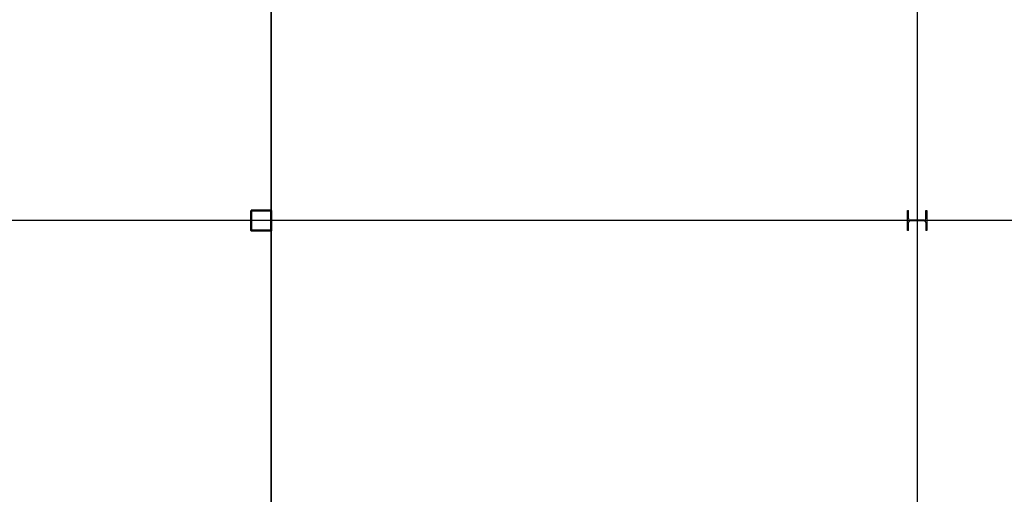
# Model space of a CAD drawing. Header units: millimetres. Extents: x 226749 to 325316, y -44191 to 40236.
# Tile 42 of 164: x 274883 to 289578, y -30308 to -23220. Entities that reach past the tile are written whole.
import ezdxf

# ---------------------------------------------------------------- set-up
doc = ezdxf.new("R2010")
doc.units = ezdxf.units.MM
doc.header["$LTSCALE"] = 100
doc.linetypes.add('DASHDOT', pattern=[25.4, 12.7, -6.35, 0, -6.35])
doc.layers.add('KG_BuildingAxis', color=4, linetype='DASHDOT')

msp = doc.modelspace()

# ---------------------------------------------------------------- linework, layer by layer
at = {"ltscale": 6}
for p, q in [((288278.43, 39436.07), (288278.43, -43390.58)), ((325315.93, -26220), (268778.43, -26220))]:
    msp.add_line(p, q, dxfattribs=at)
for p, q in [((288133.43, -26370), (288133.43, -26070)), ((288133.43, -26070), (288147.43, -26070)), ((288133.43, -26370), (288133.43, -26070)), ((288133.43, -26070), (288147.43, -26070)), ((288147.43, -26188.75), (288147.43, -26070)), ((288147.43, -26188.75), (288147.43, -26070)), ((288409.43, -26070), (288423.43, -26070)), ((288409.43, -26188.75), (288409.43, -26070)), ((288409.43, -26070), (288423.43, -26070)), ((288409.43, -26188.75), (288409.43, -26070)), ((288423.43, -26070), (288423.43, -26370)), ((288423.43, -26070), (288423.43, -26370)), ((288147.43, -26370), (288147.43, -26251.25)), ((288147.43, -26370), (288147.43, -26251.25)), ((288382.43, -26215.75), (288174.43, -26215.75)), ((288382.43, -26215.75), (288174.43, -26215.75)), ((288382.43, -26224.25), (288174.43, -26224.25)), ((288382.43, -26224.25), (288174.43, -26224.25)), ((288409.43, -26251.25), (288409.43, -26370)), ((288409.43, -26251.25), (288409.43, -26370)), ((288147.43, -26370), (288133.43, -26370)), ((288147.43, -26370), (288133.43, -26370)), ((288423.43, -26370), (288409.43, -26370)), ((288423.43, -26370), (288409.43, -26370))]:
    msp.add_line(p, q)
at = {"color": 1, "lineweight": 35, "ltscale": 60}
msp.add_lwpolyline([(264078.43, -10010), (278638.43, -10010), (278638.43, -31260)], dxfattribs=at)
at = {"lineweight": 50}
msp.add_lwpolyline([(278338.43, -26070), (278338.43, -26370), (278638.43, -26370), (278638.43, -26070)], close=True, dxfattribs=at)
for centre, start, end in [((288174.43, -26188.75), 180, 270), ((288174.43, -26188.75), 180, 270), ((288174.43, -26251.25), 90, 180), ((288174.43, -26251.25), 90, 180), ((288382.43, -26188.75), 270, 0), ((288382.43, -26188.75), 270, 0), ((288382.43, -26251.25), 0, 90), ((288382.43, -26251.25), 0, 90)]:
    msp.add_arc(centre, 27, start, end)
at = {"layer": 'KG_BuildingAxis', "ltscale": 6}
for p, q in [((288278.43, 39436.07), (288278.43, -43390.58)), ((317515.93, -26220), (260978.43, -26220))]:
    msp.add_line(p, q, dxfattribs=at)

doc.saveas('drawing.dxf')
